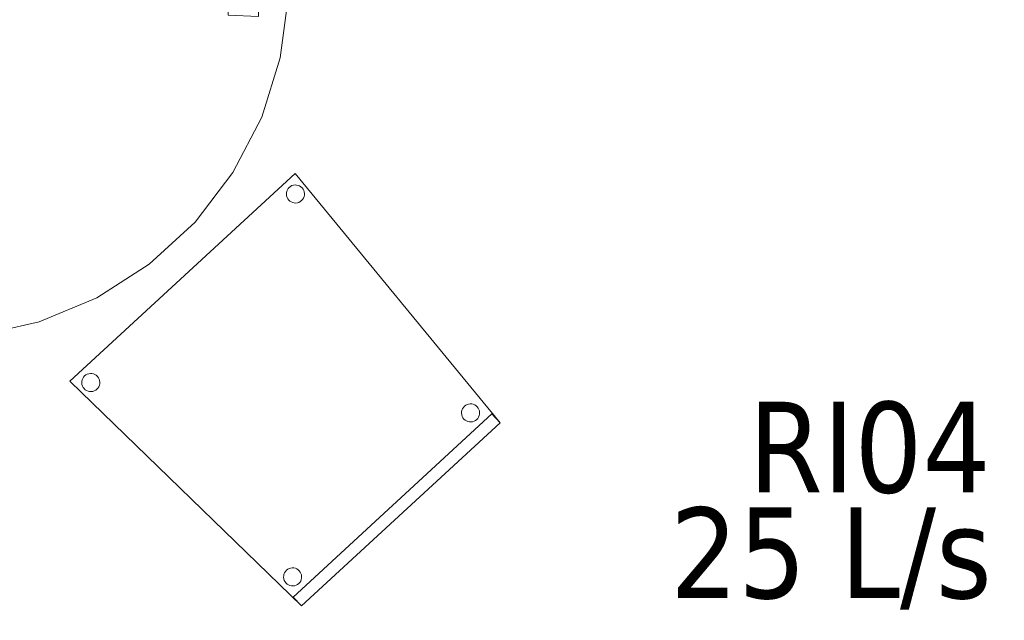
# Model space of a CAD drawing. Header units: metres. Extents: x 397.7 to 427.5, y 12.7 to 28.4.
# Tile 10 of 137: x 402.4 to 404.1, y 22.6 to 23.6. Entities that reach past the tile are written whole.
import ezdxf

# ---------------------------------------------------------------- set-up
doc = ezdxf.new("R2010")
doc.units = ezdxf.units.M
for name, color, linetype, lineweight in [('02_MOBILIARIO', 7, 'Continuous', 18), ('A-DETL-____-MBND', 7, 'Continuous', 18), ('M-HVAC-CDFF-IDEN', 7, 'Continuous', 30)]:
    doc.layers.add(name, color=color, linetype=linetype, lineweight=lineweight)
doc.styles.add('Tahoma_2', font='tahoma.ttf', dxfattribs={"height": 0.15})

# ---------------------------------------------------------------- blocks, each defined once
blk = doc.blocks.new('Family - Taula D120_P3-156243-06_CLI_AIRE_P3')
at = {"layer": 'A-DETL-____-MBND', "color": 253, "true_color": 0xaaaaaa}
for p, q in [((0.4117, 1.1542), (0.5122, 1.1767)), ((0.5122, 1.1767), (0.4117, 1.1542)), ((0.5122, 1.1767), (0.6152, 1.1814)), ((0.6152, 1.1814), (0.5122, 1.1767)), ((0.6152, 1.1814), (0.7174, 1.1682)), ((0.7174, 1.1682), (0.6152, 1.1814)), ((0.7174, 1.1682), (0.8157, 1.1374)), ((0.8157, 1.1374), (0.7174, 1.1682)), ((0.3165, 1.1145), (0.4117, 1.1542)), ((0.4117, 1.1542), (0.3165, 1.1145)), ((0.5862, 1.085), (0.5882, 1.1349)), ((0.5882, 1.1349), (0.5862, 1.085)), ((0.5882, 1.1349), (0.6382, 1.1329)), ((0.6382, 1.1329), (0.5882, 1.1349)), ((0.6382, 1.1329), (0.6361, 1.0829)), ((0.6361, 1.0829), (0.6382, 1.1329)), ((0.8157, 1.1374), (0.9072, 1.09)), ((0.9072, 1.09), (0.8157, 1.1374)), ((0.2298, 1.0589), (0.3165, 1.1145)), ((0.3165, 1.1145), (0.2298, 1.0589)), ((0.6361, 1.0829), (0.5862, 1.085)), ((0.5862, 1.085), (0.6361, 1.0829)), ((0.9072, 1.09), (0.9891, 1.0275)), ((0.9891, 1.0275), (0.9072, 1.09)), ((0.1539, 0.9891), (0.2298, 1.0589)), ((0.2298, 1.0589), (0.1539, 0.9891)), ((0.9891, 1.0275), (1.0589, 0.9517)), ((1.0589, 0.9517), (0.9891, 1.0275)), ((0.0914, 0.9072), (0.1539, 0.9891)), ((0.1539, 0.9891), (0.0914, 0.9072)), ((1.0589, 0.9517), (1.1145, 0.8649)), ((1.1145, 0.8649), (1.0589, 0.9517)), ((0.044, 0.8157), (0.0914, 0.9072)), ((0.0914, 0.9072), (0.044, 0.8157)), ((1.1145, 0.8649), (1.1542, 0.7697)), ((1.1542, 0.7697), (1.1145, 0.8649)), ((0.0132, 0.7174), (0.044, 0.8157)), ((0.044, 0.8157), (0.0132, 0.7174)), ((1.1542, 0.7697), (1.1767, 0.6692)), ((1.1767, 0.6692), (1.1542, 0.7697)), ((0, 0.6152), (0.0132, 0.7174)), ((0.0132, 0.7174), (0, 0.6152)), ((1.1767, 0.6692), (1.1814, 0.5662)), ((1.1814, 0.5662), (1.1767, 0.6692)), ((0.0461, 0.5774), (0.0482, 0.6273)), ((0.0482, 0.6273), (0.0461, 0.5774)), ((0.0482, 0.6273), (0.0982, 0.6252)), ((0.0982, 0.6252), (0.0482, 0.6273)), ((0.0982, 0.6252), (0.0961, 0.5753)), ((0.0961, 0.5753), (0.0982, 0.6252)), ((0.0047, 0.5122), (0, 0.6152)), ((0, 0.6152), (0.0047, 0.5122)), ((0.0961, 0.5753), (0.0461, 0.5774)), ((0.0461, 0.5774), (0.0961, 0.5753)), ((1.082, 0.5344), (1.0841, 0.5844)), ((1.0841, 0.5844), (1.082, 0.5344)), ((1.0841, 0.5844), (1.134, 0.5823)), ((1.134, 0.5823), (1.0841, 0.5844)), ((1.134, 0.5823), (1.132, 0.5324)), ((1.132, 0.5324), (1.134, 0.5823)), ((1.1814, 0.5662), (1.1682, 0.464)), ((1.1682, 0.464), (1.1814, 0.5662)), ((1.132, 0.5324), (1.082, 0.5344)), ((1.082, 0.5344), (1.132, 0.5324)), ((0.0273, 0.4117), (0.0047, 0.5122)), ((0.0047, 0.5122), (0.0273, 0.4117)), ((1.1682, 0.464), (1.1374, 0.3657)), ((1.1374, 0.3657), (1.1682, 0.464)), ((0.0669, 0.3165), (0.0273, 0.4117)), ((0.0273, 0.4117), (0.0669, 0.3165)), ((1.1374, 0.3657), (1.09, 0.2742)), ((1.09, 0.2742), (1.1374, 0.3657)), ((0.1225, 0.2298), (0.0669, 0.3165)), ((0.0669, 0.3165), (0.1225, 0.2298)), ((1.09, 0.2742), (1.0275, 0.1923)), ((1.0275, 0.1923), (1.09, 0.2742)), ((0.1923, 0.1539), (0.1225, 0.2298)), ((0.1225, 0.2298), (0.1923, 0.1539)), ((1.0275, 0.1923), (0.9517, 0.1225)), ((0.9517, 0.1225), (1.0275, 0.1923)), ((0.2742, 0.0914), (0.1923, 0.1539)), ((0.1923, 0.1539), (0.2742, 0.0914)), ((0.9517, 0.1225), (0.8649, 0.0669)), ((0.8649, 0.0669), (0.9517, 0.1225)), ((0.5227, 0.0498), (0.5247, 0.0997)), ((0.5247, 0.0997), (0.5227, 0.0498)), ((0.5247, 0.0997), (0.5747, 0.0976)), ((0.5747, 0.0976), (0.5247, 0.0997)), ((0.3657, 0.044), (0.2742, 0.0914)), ((0.2742, 0.0914), (0.3657, 0.044)), ((0.5747, 0.0976), (0.5726, 0.0477)), ((0.5726, 0.0477), (0.5747, 0.0976)), ((0.8649, 0.0669), (0.7697, 0.0273)), ((0.7697, 0.0273), (0.8649, 0.0669)), ((0.5726, 0.0477), (0.5227, 0.0498)), ((0.5227, 0.0498), (0.5726, 0.0477)), ((0.464, 0.0132), (0.3657, 0.044)), ((0.3657, 0.044), (0.464, 0.0132)), ((0.7697, 0.0273), (0.6692, 0.0047)), ((0.6692, 0.0047), (0.7697, 0.0273)), ((0.5662, 0), (0.464, 0.0132)), ((0.464, 0.0132), (0.5662, 0)), ((0.6692, 0.0047), (0.5662, 0)), ((0.5662, 0), (0.6692, 0.0047))]:
    blk.add_line(p, q, dxfattribs=at)
blk = doc.blocks.new('Family - Cadira confident_P3-156397-06_CLI_AIRE_P3')
at = {"layer": 'A-DETL-____-MBND', "color": 253, "true_color": 0xaaaaaa}
for p, q in [((0, 0.3713), (0.3725, 0.7146)), ((0.3725, 0.7146), (0, 0.3713)), ((0.3725, 0.7146), (0.7113, 0.3026)), ((0.7113, 0.3026), (0.3725, 0.7146)), ((0.3583, 0.6829), (0.3588, 0.6855)), ((0.3588, 0.6855), (0.3583, 0.6829)), ((0.3588, 0.6855), (0.3598, 0.6879)), ((0.3598, 0.6879), (0.3588, 0.6855)), ((0.3598, 0.6879), (0.3612, 0.6901)), ((0.3612, 0.6901), (0.3598, 0.6879)), ((0.3612, 0.6901), (0.363, 0.692)), ((0.363, 0.692), (0.3612, 0.6901)), ((0.363, 0.692), (0.365, 0.6936)), ((0.365, 0.6936), (0.363, 0.692)), ((0.365, 0.6936), (0.3673, 0.6948)), ((0.3673, 0.6948), (0.365, 0.6936)), ((0.3673, 0.6948), (0.3698, 0.6956)), ((0.3698, 0.6956), (0.3673, 0.6948)), ((0.3698, 0.6956), (0.3724, 0.6959)), ((0.3724, 0.6959), (0.3698, 0.6956)), ((0.3724, 0.6959), (0.375, 0.6958)), ((0.375, 0.6958), (0.3724, 0.6959)), ((0.375, 0.6958), (0.3776, 0.6953)), ((0.3776, 0.6953), (0.375, 0.6958)), ((0.3776, 0.6953), (0.38, 0.6943)), ((0.38, 0.6943), (0.3776, 0.6953)), ((0.38, 0.6943), (0.3822, 0.6929)), ((0.3822, 0.6929), (0.38, 0.6943)), ((0.3822, 0.6929), (0.3841, 0.6911)), ((0.3841, 0.6911), (0.3822, 0.6929)), ((0.3841, 0.6911), (0.3857, 0.6891)), ((0.3857, 0.6891), (0.3841, 0.6911)), ((0.3857, 0.6891), (0.3869, 0.6868)), ((0.3869, 0.6868), (0.3857, 0.6891)), ((0.3869, 0.6868), (0.3877, 0.6843)), ((0.3877, 0.6843), (0.3869, 0.6868)), ((0.3877, 0.6843), (0.388, 0.6817)), ((0.388, 0.6817), (0.3877, 0.6843)), ((0.3582, 0.6803), (0.3583, 0.6829)), ((0.3583, 0.6829), (0.3582, 0.6803)), ((0.3585, 0.6778), (0.3582, 0.6803)), ((0.3582, 0.6803), (0.3585, 0.6778)), ((0.3593, 0.6753), (0.3585, 0.6778)), ((0.3585, 0.6778), (0.3593, 0.6753)), ((0.3605, 0.673), (0.3593, 0.6753)), ((0.3593, 0.6753), (0.3605, 0.673)), ((0.3621, 0.6709), (0.3605, 0.673)), ((0.3605, 0.673), (0.3621, 0.6709)), ((0.364, 0.6691), (0.3621, 0.6709)), ((0.3621, 0.6709), (0.364, 0.6691)), ((0.3662, 0.6678), (0.364, 0.6691)), ((0.364, 0.6691), (0.3662, 0.6678)), ((0.3686, 0.6668), (0.3662, 0.6678)), ((0.3662, 0.6678), (0.3686, 0.6668)), ((0.3811, 0.6684), (0.3788, 0.6672)), ((0.3788, 0.6672), (0.3811, 0.6684)), ((0.3832, 0.67), (0.3811, 0.6684)), ((0.3811, 0.6684), (0.3832, 0.67)), ((0.385, 0.672), (0.3832, 0.67)), ((0.3832, 0.67), (0.385, 0.672)), ((0.3864, 0.6742), (0.385, 0.672)), ((0.385, 0.672), (0.3864, 0.6742)), ((0.3873, 0.6766), (0.3864, 0.6742)), ((0.3864, 0.6742), (0.3873, 0.6766)), ((0.3879, 0.6791), (0.3873, 0.6766)), ((0.3873, 0.6766), (0.3879, 0.6791)), ((0.388, 0.6817), (0.3879, 0.6791)), ((0.3879, 0.6791), (0.388, 0.6817)), ((0.3712, 0.6662), (0.3686, 0.6668)), ((0.3686, 0.6668), (0.3712, 0.6662)), ((0.3738, 0.6661), (0.3712, 0.6662)), ((0.3712, 0.6662), (0.3738, 0.6661)), ((0.3764, 0.6664), (0.3738, 0.6661)), ((0.3738, 0.6661), (0.3764, 0.6664)), ((0.3788, 0.6672), (0.3764, 0.6664)), ((0.3764, 0.6664), (0.3788, 0.6672)), ((0.0206, 0.3738), (0.0216, 0.3762)), ((0.0216, 0.3762), (0.0206, 0.3738)), ((0.0216, 0.3762), (0.023, 0.3784)), ((0.023, 0.3784), (0.0216, 0.3762)), ((0.023, 0.3784), (0.0247, 0.3803)), ((0.0247, 0.3803), (0.023, 0.3784)), ((0.0247, 0.3803), (0.0268, 0.3819)), ((0.0268, 0.3819), (0.0247, 0.3803)), ((0.0268, 0.3819), (0.0291, 0.3831)), ((0.0291, 0.3831), (0.0268, 0.3819)), ((0.0291, 0.3831), (0.0316, 0.3839)), ((0.0316, 0.3839), (0.0291, 0.3831)), ((0.0316, 0.3839), (0.0341, 0.3842)), ((0.0341, 0.3842), (0.0316, 0.3839)), ((0.0341, 0.3842), (0.0367, 0.3841)), ((0.0367, 0.3841), (0.0341, 0.3842)), ((0.0367, 0.3841), (0.0393, 0.3836)), ((0.0393, 0.3836), (0.0367, 0.3841)), ((0.0393, 0.3836), (0.0417, 0.3826)), ((0.0417, 0.3826), (0.0393, 0.3836)), ((0.0417, 0.3826), (0.0439, 0.3812)), ((0.0439, 0.3812), (0.0417, 0.3826)), ((0.0439, 0.3812), (0.0458, 0.3794)), ((0.0458, 0.3794), (0.0439, 0.3812)), ((0.0458, 0.3794), (0.0474, 0.3773)), ((0.0474, 0.3773), (0.0458, 0.3794)), ((0.0474, 0.3773), (0.0486, 0.375)), ((0.0486, 0.375), (0.0474, 0.3773)), ((0.0486, 0.375), (0.0494, 0.3726)), ((0.0494, 0.3726), (0.0486, 0.375)), ((0.383, 0), (0, 0.3713)), ((0, 0.3713), (0.383, 0)), ((0.0199, 0.3686), (0.02, 0.3712)), ((0.02, 0.3712), (0.0199, 0.3686)), ((0.0202, 0.366), (0.0199, 0.3686)), ((0.0199, 0.3686), (0.0202, 0.366)), ((0.02, 0.3712), (0.0206, 0.3738)), ((0.0206, 0.3738), (0.02, 0.3712)), ((0.021, 0.3635), (0.0202, 0.366)), ((0.0202, 0.366), (0.021, 0.3635)), ((0.0222, 0.3612), (0.021, 0.3635)), ((0.021, 0.3635), (0.0222, 0.3612)), ((0.0238, 0.3592), (0.0222, 0.3612)), ((0.0222, 0.3612), (0.0238, 0.3592)), ((0.0258, 0.3574), (0.0238, 0.3592)), ((0.0238, 0.3592), (0.0258, 0.3574)), ((0.0449, 0.3583), (0.0429, 0.3567)), ((0.0429, 0.3567), (0.0449, 0.3583)), ((0.0467, 0.3602), (0.0449, 0.3583)), ((0.0449, 0.3583), (0.0467, 0.3602)), ((0.0481, 0.3624), (0.0467, 0.3602)), ((0.0467, 0.3602), (0.0481, 0.3624)), ((0.0491, 0.3648), (0.0481, 0.3624)), ((0.0481, 0.3624), (0.0491, 0.3648)), ((0.0496, 0.3674), (0.0491, 0.3648)), ((0.0491, 0.3648), (0.0496, 0.3674)), ((0.0494, 0.3726), (0.0497, 0.37)), ((0.0497, 0.37), (0.0494, 0.3726)), ((0.0497, 0.37), (0.0496, 0.3674)), ((0.0496, 0.3674), (0.0497, 0.37)), ((0.028, 0.356), (0.0258, 0.3574)), ((0.0258, 0.3574), (0.028, 0.356)), ((0.0304, 0.355), (0.028, 0.356)), ((0.028, 0.356), (0.0304, 0.355)), ((0.0329, 0.3545), (0.0304, 0.355)), ((0.0304, 0.355), (0.0329, 0.3545)), ((0.0355, 0.3544), (0.0329, 0.3545)), ((0.0329, 0.3545), (0.0355, 0.3544)), ((0.0381, 0.3547), (0.0355, 0.3544)), ((0.0355, 0.3544), (0.0381, 0.3547)), ((0.0406, 0.3555), (0.0381, 0.3547)), ((0.0381, 0.3547), (0.0406, 0.3555)), ((0.0429, 0.3567), (0.0406, 0.3555)), ((0.0406, 0.3555), (0.0429, 0.3567)), ((0.6484, 0.3235), (0.6494, 0.3259)), ((0.6494, 0.3259), (0.6484, 0.3235)), ((0.6494, 0.3259), (0.6508, 0.3281)), ((0.6508, 0.3281), (0.6494, 0.3259)), ((0.6508, 0.3281), (0.6525, 0.33)), ((0.6525, 0.33), (0.6508, 0.3281)), ((0.6525, 0.33), (0.6546, 0.3316)), ((0.6546, 0.3316), (0.6525, 0.33)), ((0.6546, 0.3316), (0.6569, 0.3328)), ((0.6569, 0.3328), (0.6546, 0.3316)), ((0.6569, 0.3328), (0.6594, 0.3336)), ((0.6594, 0.3336), (0.6569, 0.3328)), ((0.6594, 0.3336), (0.662, 0.334)), ((0.662, 0.334), (0.6594, 0.3336)), ((0.662, 0.334), (0.6646, 0.3339)), ((0.6646, 0.3339), (0.662, 0.334)), ((0.6646, 0.3339), (0.6671, 0.3333)), ((0.6671, 0.3333), (0.6646, 0.3339)), ((0.6671, 0.3333), (0.6695, 0.3323)), ((0.6695, 0.3323), (0.6671, 0.3333)), ((0.6695, 0.3323), (0.6717, 0.3309)), ((0.6717, 0.3309), (0.6695, 0.3323)), ((0.6717, 0.3309), (0.6736, 0.3292)), ((0.6736, 0.3292), (0.6717, 0.3309)), ((0.6736, 0.3292), (0.6752, 0.3271)), ((0.6752, 0.3271), (0.6736, 0.3292)), ((0.6752, 0.3271), (0.6764, 0.3248)), ((0.6764, 0.3248), (0.6752, 0.3271)), ((0.3694, 0.0147), (0.6978, 0.3173)), ((0.6978, 0.3173), (0.3694, 0.0147)), ((0.6477, 0.3184), (0.6478, 0.321)), ((0.6478, 0.321), (0.6477, 0.3184)), ((0.6481, 0.3158), (0.6477, 0.3184)), ((0.6477, 0.3184), (0.6481, 0.3158)), ((0.6478, 0.321), (0.6484, 0.3235)), ((0.6484, 0.3235), (0.6478, 0.321)), ((0.6489, 0.3133), (0.6481, 0.3158)), ((0.6481, 0.3158), (0.6489, 0.3133)), ((0.6501, 0.311), (0.6489, 0.3133)), ((0.6489, 0.3133), (0.6501, 0.311)), ((0.6517, 0.3089), (0.6501, 0.311)), ((0.6501, 0.311), (0.6517, 0.3089)), ((0.6745, 0.31), (0.6728, 0.3081)), ((0.6728, 0.3081), (0.6745, 0.31)), ((0.6759, 0.3122), (0.6745, 0.31)), ((0.6745, 0.31), (0.6759, 0.3122)), ((0.6769, 0.3146), (0.6759, 0.3122)), ((0.6759, 0.3122), (0.6769, 0.3146)), ((0.6764, 0.3248), (0.6772, 0.3223)), ((0.6772, 0.3223), (0.6764, 0.3248)), ((0.6775, 0.3171), (0.6769, 0.3146)), ((0.6769, 0.3146), (0.6775, 0.3171)), ((0.6772, 0.3223), (0.6776, 0.3197)), ((0.6776, 0.3197), (0.6772, 0.3223)), ((0.6776, 0.3197), (0.6775, 0.3171)), ((0.6775, 0.3171), (0.6776, 0.3197)), ((0.6978, 0.3173), (0.7113, 0.3026)), ((0.7113, 0.3026), (0.6978, 0.3173)), ((0.7113, 0.3026), (0.383, 0)), ((0.383, 0), (0.7113, 0.3026)), ((0.7113, 0.3026), (0.383, 0)), ((0.383, 0), (0.7113, 0.3026)), ((0.6536, 0.3072), (0.6517, 0.3089)), ((0.6517, 0.3089), (0.6536, 0.3072)), ((0.6558, 0.3058), (0.6536, 0.3072)), ((0.6536, 0.3072), (0.6558, 0.3058)), ((0.6582, 0.3048), (0.6558, 0.3058)), ((0.6558, 0.3058), (0.6582, 0.3048)), ((0.6607, 0.3042), (0.6582, 0.3048)), ((0.6582, 0.3048), (0.6607, 0.3042)), ((0.6633, 0.3041), (0.6607, 0.3042)), ((0.6607, 0.3042), (0.6633, 0.3041)), ((0.6659, 0.3045), (0.6633, 0.3041)), ((0.6633, 0.3041), (0.6659, 0.3045)), ((0.6684, 0.3053), (0.6659, 0.3045)), ((0.6659, 0.3045), (0.6684, 0.3053)), ((0.6707, 0.3065), (0.6684, 0.3053)), ((0.6684, 0.3053), (0.6707, 0.3065)), ((0.6728, 0.3081), (0.6707, 0.3065)), ((0.6707, 0.3065), (0.6728, 0.3081)), ((0.3536, 0.0473), (0.3537, 0.0499)), ((0.3537, 0.0499), (0.3536, 0.0473)), ((0.3537, 0.0499), (0.3542, 0.0524)), ((0.3542, 0.0524), (0.3537, 0.0499)), ((0.3542, 0.0524), (0.3552, 0.0549)), ((0.3552, 0.0549), (0.3542, 0.0524)), ((0.3552, 0.0549), (0.3566, 0.0571)), ((0.3566, 0.0571), (0.3552, 0.0549)), ((0.3566, 0.0571), (0.3584, 0.059)), ((0.3584, 0.059), (0.3566, 0.0571)), ((0.3584, 0.059), (0.3605, 0.0606)), ((0.3605, 0.0606), (0.3584, 0.059)), ((0.3605, 0.0606), (0.3628, 0.0618)), ((0.3628, 0.0618), (0.3605, 0.0606)), ((0.3628, 0.0618), (0.3652, 0.0626)), ((0.3652, 0.0626), (0.3628, 0.0618)), ((0.3652, 0.0626), (0.3678, 0.0629)), ((0.3678, 0.0629), (0.3652, 0.0626)), ((0.3678, 0.0629), (0.3704, 0.0628)), ((0.3704, 0.0628), (0.3678, 0.0629)), ((0.3704, 0.0628), (0.373, 0.0622)), ((0.373, 0.0622), (0.3704, 0.0628)), ((0.373, 0.0622), (0.3754, 0.0612)), ((0.3754, 0.0612), (0.373, 0.0622)), ((0.3754, 0.0612), (0.3776, 0.0599)), ((0.3776, 0.0599), (0.3754, 0.0612)), ((0.3776, 0.0599), (0.3795, 0.0581)), ((0.3795, 0.0581), (0.3776, 0.0599)), ((0.3795, 0.0581), (0.3811, 0.056)), ((0.3811, 0.056), (0.3795, 0.0581)), ((0.3811, 0.056), (0.3823, 0.0537)), ((0.3823, 0.0537), (0.3811, 0.056)), ((0.3823, 0.0537), (0.3831, 0.0512)), ((0.3831, 0.0512), (0.3823, 0.0537)), ((0.3831, 0.0512), (0.3834, 0.0487)), ((0.3834, 0.0487), (0.3831, 0.0512)), ((0.3539, 0.0447), (0.3536, 0.0473)), ((0.3536, 0.0473), (0.3539, 0.0447)), ((0.3547, 0.0422), (0.3539, 0.0447)), ((0.3539, 0.0447), (0.3547, 0.0422)), ((0.3559, 0.0399), (0.3547, 0.0422)), ((0.3547, 0.0422), (0.3559, 0.0399)), ((0.3575, 0.0379), (0.3559, 0.0399)), ((0.3559, 0.0399), (0.3575, 0.0379)), ((0.3594, 0.0361), (0.3575, 0.0379)), ((0.3575, 0.0379), (0.3594, 0.0361)), ((0.3616, 0.0347), (0.3594, 0.0361)), ((0.3594, 0.0361), (0.3616, 0.0347)), ((0.364, 0.0337), (0.3616, 0.0347)), ((0.3616, 0.0347), (0.364, 0.0337)), ((0.3666, 0.0332), (0.364, 0.0337)), ((0.364, 0.0337), (0.3666, 0.0332)), ((0.3692, 0.0331), (0.3666, 0.0332)), ((0.3666, 0.0332), (0.3692, 0.0331)), ((0.3718, 0.0334), (0.3692, 0.0331)), ((0.3692, 0.0331), (0.3718, 0.0334)), ((0.3743, 0.0342), (0.3718, 0.0334)), ((0.3718, 0.0334), (0.3743, 0.0342)), ((0.3766, 0.0354), (0.3743, 0.0342)), ((0.3743, 0.0342), (0.3766, 0.0354)), ((0.3786, 0.037), (0.3766, 0.0354)), ((0.3766, 0.0354), (0.3786, 0.037)), ((0.3804, 0.0389), (0.3786, 0.037)), ((0.3786, 0.037), (0.3804, 0.0389)), ((0.3818, 0.0411), (0.3804, 0.0389)), ((0.3804, 0.0389), (0.3818, 0.0411)), ((0.3828, 0.0435), (0.3818, 0.0411)), ((0.3818, 0.0411), (0.3828, 0.0435)), ((0.3833, 0.0461), (0.3828, 0.0435)), ((0.3828, 0.0435), (0.3833, 0.0461)), ((0.3834, 0.0487), (0.3833, 0.0461)), ((0.3833, 0.0461), (0.3834, 0.0487)), ((0.383, 0), (0.3694, 0.0147)), ((0.3694, 0.0147), (0.383, 0))]:
    blk.add_line(p, q, dxfattribs=at)
blk = doc.blocks.new('LONDR55-XX_ZZ-ARQ-CAA-M3D-Londres55_ifc-1-06_CLI_AIRE_P3')
at = {"layer": '02_MOBILIARIO', "color": 253, "lineweight": 18, "true_color": 0xaaaaaa}
for name, p in [('Family - Taula D120_P3-156243-06_CLI_AIRE_P3', (401.6924, 23.0626)), ('Family - Cadira confident_P3-156397-06_CLI_AIRE_P3', (402.5125, 22.6203))]:
    blk.add_blockref(name, p, dxfattribs=at)

msp = doc.modelspace()

# ---------------------------------------------------------------- block references
at = {"lineweight": 5}
msp.add_blockref('LONDR55-XX_ZZ-ARQ-CAA-M3D-Londres55_ifc-1-06_CLI_AIRE_P3', (0, 0), dxfattribs=at)

# ---------------------------------------------------------------- texts
at = {"layer": 'M-HVAC-CDFF-IDEN', "char_height": 0.15, "attachment_point": 1, "style": 'Tahoma_2'}
for s, insert, width in [('RI04', (403.6345, 22.9578), 0.509072), ('25 L/s', (403.5049, 22.7831), 0.661392)]:
    msp.add_mtext(s, dxfattribs=dict(at, insert=insert, width=width))

doc.saveas('drawing.dxf')
